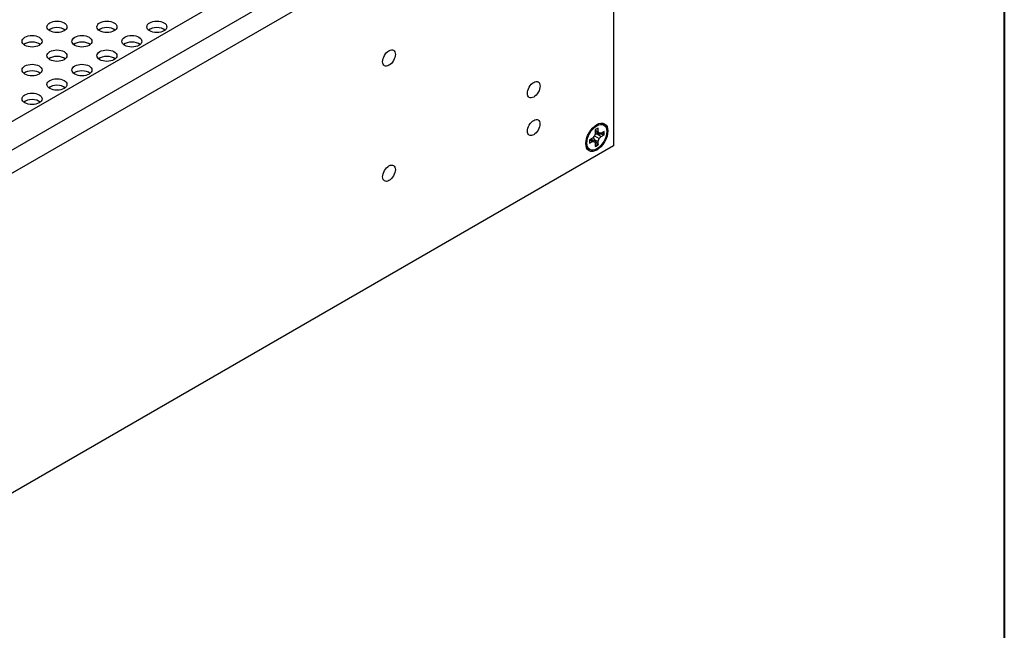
# Model space of a CAD drawing. Header units: millimetres. Extents: x 64 to 1798, y 64 to 1375.
# Tile 69 of 75: x 1621 to 1798, y 989 to 1099. Entities that reach past the tile are written whole.
import ezdxf

# ---------------------------------------------------------------- set-up
doc = ezdxf.new("R2010")
doc.units = ezdxf.units.MM
doc.header["$LTSCALE"] = 6.666667
doc.layers.add('Border (ANSI)', color=7, linetype='Continuous', lineweight=40)
doc.layers.add('Visible (ANSI)', color=7, linetype='Continuous', lineweight=25)

# ---------------------------------------------------------------- blocks, each defined once
blk = doc.blocks.new('Borders Default Border')
at = {"layer": 'Border (ANSI)', "flags": 128}
blk.add_lwpolyline([(9.652, 9.652), (9.652, 206.248), (269.748, 206.248), (269.748, 9.652), (9.652, 9.652)], dxfattribs=at)

msp = doc.modelspace()

# ---------------------------------------------------------------- linework, layer by layer
at = {"layer": 'Visible (ANSI)'}
for p, q in [((1433.4935, 963.8064), (1728.0287, 1133.8564)), ((1728.0287, 1133.8564), (1728.0287, 1076.2849)), ((1715.1028, 1130.5414), (1417.6767, 958.8224)), ((1562.6223, 1047.6996), (1659.3828, 1103.5643)), ((1724.7441, 1079.1937), (1724.7441, 1078.592)), ((1724.7441, 1079.1497), (1725.2786, 1078.9006)), ((1724.7441, 1078.8605), (1725.4312, 1078.5633)), ((1725.2786, 1078.9006), (1725.2786, 1079.5022)), ((1725.4312, 1078.5633), (1725.2786, 1078.9006)), ((1726.3206, 1078.9006), (1725.7996, 1078.5998)), ((1726.2813, 1080.0358), (1726.0698, 1080.158)), ((1724.2231, 1077.6896), (1723.702, 1077.3888)), ((1723.702, 1076.7716), (1724.2231, 1077.0724)), ((1723.7401, 1077.4108), (1724.2231, 1077.0724)), ((1723.9906, 1077.5554), (1724.5915, 1077.1089)), ((1724.5915, 1078.0785), (1724.2231, 1077.6896)), ((1724.2231, 1077.0724), (1724.5915, 1077.1089)), ((1724.5137, 1077.4649), (1725.2786, 1077.0802)), ((1724.7441, 1078.592), (1724.5915, 1078.0785)), ((1724.5915, 1078.0785), (1725.4312, 1077.5937)), ((1724.5915, 1077.1089), (1724.7441, 1076.7716)), ((1725.084, 1078.4527), (1725.7996, 1077.9826)), ((1725.2786, 1077.0802), (1725.4312, 1077.5937)), ((1725.2786, 1076.4786), (1725.2786, 1077.0802)), ((1725.7996, 1078.5998), (1725.4312, 1078.5633)), ((1725.4312, 1077.5937), (1725.7996, 1077.9826)), ((1725.7996, 1077.9826), (1726.3206, 1078.2834)), ((1728.0287, 1076.2849), (1434.6209, 906.8858)), ((1723.7413, 1075.6364), (1723.5298, 1075.7585)), ((1724.7441, 1076.7716), (1724.7441, 1076.17))]:
    msp.add_line(p, q, dxfattribs=at)
for centre, major_axis in [((1627.8981, 1097.7176), (-1.7983, 0)), ((1636.8783, 1097.7176), (-1.7983, 0)), ((1645.8586, 1097.7176), (-1.7983, 0)), ((1623.4079, 1095.1252), (-1.7983, 0)), ((1632.3882, 1095.1252), (-1.7983, 0)), ((1641.3684, 1095.1252), (-1.7983, 0)), ((1627.8981, 1092.5328), (-1.7983, 0)), ((1636.8783, 1092.5328), (-1.7983, 0)), ((1687.6247, 1092.1129), (-0.8077, -1.399)), ((1623.4079, 1089.9404), (-1.7983, 0)), ((1632.3882, 1089.9404), (-1.7983, 0)), ((1627.8981, 1087.3481), (-1.7983, 0)), ((1713.6603, 1086.4055), (-0.8077, -1.399)), ((1623.4079, 1084.7557), (-1.7983, 0)), ((1713.6603, 1079.5865), (0.7924, 1.3725)), ((1725.0113, 1077.8361), (1.4, 2.4249)), ((1725.0113, 1077.8361), (1.27, 2.1997)), ((1687.6247, 1071.3739), (-0.8077, -1.399))]:
    msp.add_ellipse(centre, major_axis=major_axis, ratio=0.57735027, dxfattribs=at)
for centre, major_axis, start_param, end_param in [((1627.8981, 1096.5396), (-1.7983, 0), 3.744796, 5.67998196), ((1636.8783, 1096.5396), (-1.7983, 0), 3.744796, 5.67998196), ((1645.8586, 1096.5396), (-1.7983, 0), 3.744796, 5.67998196), ((1623.4079, 1093.9472), (-1.7983, 0), 3.744796, 5.67998196), ((1632.3882, 1093.9472), (-1.7983, 0), 3.744796, 5.67998196), ((1641.3684, 1093.9472), (-1.7983, 0), 3.744796, 5.67998196), ((1627.8981, 1091.3548), (-1.7983, 0), 3.744796, 5.67998196), ((1636.8783, 1091.3548), (-1.7983, 0), 3.744796, 5.67998196), ((1623.4079, 1088.7625), (-1.7983, 0), 3.744796, 5.67998196), ((1632.3882, 1088.7625), (-1.7983, 0), 3.744796, 5.67998196), ((1627.8981, 1086.1701), (-1.7983, 0), 3.744796, 5.67998196), ((1623.4079, 1083.5777), (-1.7983, 0), 3.744796, 5.67998196), ((1725.0113, 1077.8361), (-0.9449, -1.6366), 3.7256329, 4.12834874), ((1724.8817, 1077.911), (-0.9203, -1.594), 2.15828086, 2.46214233), ((1725.0113, 1077.8361), (0.9449, 1.6366), 5.29642922, 5.69914506), ((1725.0113, 1077.8361), (-0.9449, -1.6366), 5.29642922, 5.69914506), ((1724.8817, 1077.911), (-0.9203, -1.594), 0.67945032, 0.98331179), ((1725.0113, 1077.8361), (0.9449, 1.6366), 3.7256329, 4.12834874)]:
    msp.add_ellipse(centre, major_axis=major_axis, ratio=0.57735027, start_param=start_param, end_param=end_param, dxfattribs=at)
for points, weights in [([(1724.3827, 1077.8581), (1724.4315, 1077.691), (1724.5137, 1077.4649)], [2.27613472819, 2.1302022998, 1.94130552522]), ([(1724.5137, 1077.4649), (1724.7496, 1077.1311), (1725.1376, 1076.5852)], [2.20386083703, 1.82770425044, 1.4271402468]), ([(1725.084, 1078.4527), (1724.8471, 1078.4108), (1724.6779, 1078.3695)], [1.94130552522, 2.1302022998, 2.27613472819]), ([(1726.1578, 1078.3522), (1725.491, 1078.4153), (1725.084, 1078.4527)], [1.4271402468, 1.82770425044, 2.20386083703]), ([(1726.1578, 1078.3522), (1726.2382, 1078.3183), (1726.3206, 1078.2834)], [1.00831318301, 1.00790517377, 1.00733490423]), ([(1725.1376, 1076.5852), (1725.2072, 1076.5326), (1725.2786, 1076.4786)], [1.00831318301, 1.00790517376, 1.00733490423])]:
    msp.add_rational_spline(points, weights, degree=2, dxfattribs=at)

# ---------------------------------------------------------------- block references
at = {"xscale": 6.666666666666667, "yscale": 6.666666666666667, "zscale": 6.666666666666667}
msp.add_blockref('Borders Default Border', (0, 0), dxfattribs=at)

doc.saveas('drawing.dxf')
